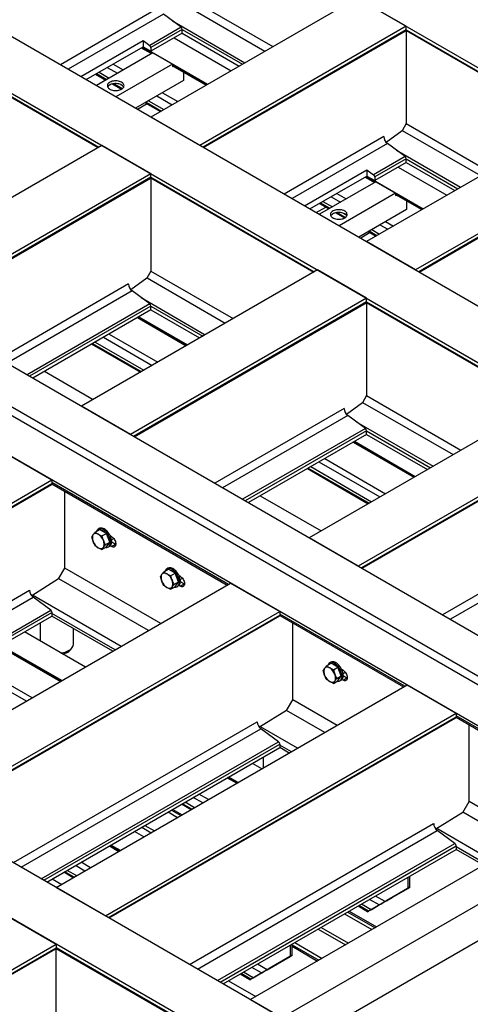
# Model space of a CAD drawing. Header units: millimetres. Extents: x 0 to 25230, y 0 to 17820.
# Tile 205 of 244: x 19689 to 20501, y 10394 to 12166. Entities that reach past the tile are written whole.
import ezdxf

# ---------------------------------------------------------------- set-up
doc = ezdxf.new("R2010")
doc.units = ezdxf.units.MM
doc.linetypes.add('SLD-Sólida', pattern=[0])
doc.layers.add('REFERÊNCIAS', color=9, linetype='SLD-Sólida')

msp = doc.modelspace()

# ---------------------------------------------------------------- linework, layer by layer
at = {"layer": 'REFERÊNCIAS', "linetype": 'SLD-Sólida', "lineweight": 25, "ltscale": 30}
for p, q in [((17265.1, 13955.3), (21818.9, 11326.4)), ((16893.9, 13741), (21447.7, 11112.1)), ((16805.5, 13689.9), (21359.3, 11061.1)), ((16380.6, 13444.7), (20934.4, 10815.8)), ((20856.6, 10770.9), (16302.8, 13399.8)), ((16317, 13407.9), (20870.7, 10779.1)), ((20793, 10734.2), (16239.2, 13363)), ((20161.6, 10369.7), (15607.8, 12998.5)), ((20073.2, 10318.7), (15519.4, 12947.5)), ((19982.2, 12211.6), (20145.1, 12117.5)), ((20296.9, 12205.1), (19925.6, 11990.8)), ((19975.1, 12199.4), (20131, 12109.4)), ((20385.2, 12154.1), (20296.9, 12205.1)), ((19941.8, 12188.3), (19762.7, 12084.9)), ((19948.4, 12175.8), (19776.8, 12076.7)), ((19980, 12152.4), (19948.4, 12175.8)), ((19964.6, 12163.8), (20094.9, 12088.5)), ((19980, 12152.4), (19923.5, 12119.7)), ((19982.2, 12148.2), (19925.6, 12115.6)), ((19982.2, 12141.8), (19925.6, 12109.1)), ((19982.2, 12141.8), (19982.2, 12148.2)), ((19982.2, 12148.2), (20090.3, 12085.9)), ((19982.2, 12141.8), (20084.7, 12082.6)), ((20385.2, 12154.1), (20014, 11939.8)), ((20385.2, 12147.6), (20019.6, 11936.5)), ((20020.6, 11935.9), (20384.5, 12146)), ((20385, 12146.6), (20678.4, 11977.2)), ((20385.2, 12147.6), (20385.2, 12154.1)), ((20385.2, 12147.6), (20679.5, 11977.8)), ((20385.2, 12146.4), (20385.2, 11978.9)), ((19799.2, 12063.8), (19911.5, 12128.6)), ((19911.5, 12128.6), (19923.5, 12119.7)), ((19911.5, 12128.6), (19911.5, 12117.3)), ((19967.6, 12133.4), (20070.1, 12074.2)), ((19522.3, 12113.9), (19830.6, 11935.9)), ((19522.6, 12115), (19831.6, 11936.5)), ((19809, 12058.1), (19911.5, 12117.3)), ((19929, 12106.2), (19827.4, 12047.5)), ((19908.3, 12115.5), (19926.7, 12104.9)), ((19909.4, 12116.1), (19927.8, 12105.5)), ((19911, 12117), (20027.6, 12049.7)), ((19911.5, 12117.3), (19925.6, 12109.1)), ((19925.6, 12115.6), (19925.6, 12109.1)), ((19929, 12106.2), (19964.4, 12085.8)), ((19857.4, 12086.1), (19875.8, 12075.5)), ((19964.4, 12085.8), (19862.7, 12027.1)), ((19964.4, 12085.8), (19964.4, 12081.5)), ((19826.1, 12068), (19844.5, 12057.4)), ((19827.8, 12069), (19846.1, 12058.4)), ((19832.3, 12071.6), (19850.7, 12061)), ((19847.1, 12080.1), (19865.4, 12069.5)), ((19964.4, 12084.3), (20026, 12048.8)), ((19964.4, 12083.1), (20025, 12048.2)), ((19964.4, 12081.5), (19966.1, 12082.1)), ((19984.2, 12071.7), (19984.2, 12056.4)), ((19856.7, 12050.4), (19872.8, 12041.1)), ((19859.2, 12050.8), (19874.3, 12042.1)), ((19870.8, 12049.4), (19874.5, 12047.3)), ((19984.2, 12056.4), (19898.1, 12006.7)), ((19946.5, 12034.6), (19974, 12018.7)), ((19918.8, 12014.6), (19901.6, 12004.6)), ((19915.2, 12016.6), (19942.8, 12000.7)), ((19916.9, 12017.5), (19944.4, 12001.6)), ((19921.4, 12020.2), (19949, 12004.3)), ((19936.2, 12028.7), (19963.7, 12012.8)), ((20014, 11939.8), (19925.6, 11990.8)), ((20685.1, 11981), (20313.8, 11766.7)), ((20385.2, 11978.9), (20377.7, 11965.8)), ((20385.2, 11978.9), (20533.3, 11893.4)), ((20377.7, 11965.8), (20349.3, 11945)), ((20378.2, 11966.7), (20519.2, 11885.3)), ((20344.9, 11955.6), (20165.7, 11852.2)), ((20351.4, 11943.1), (20179.9, 11844)), ((20383.1, 11919.7), (20351.4, 11943.1)), ((19837.2, 11939.8), (19412.3, 11694.5)), ((19925.6, 11888.7), (19837.2, 11939.8)), ((20367.6, 11931.1), (20483.1, 11864.4)), ((20773.4, 11930), (20402.2, 11715.7)), ((20383.1, 11919.7), (20326.5, 11887)), ((20385.2, 11915.6), (20328.7, 11882.9)), ((20385.2, 11909.1), (20328.7, 11876.5)), ((20385.2, 11909.1), (20385.2, 11915.6)), ((20385.2, 11915.6), (20478.5, 11861.7)), ((20385.2, 11909.1), (20472.9, 11858.5)), ((20773.4, 11923.5), (20407.8, 11712.4)), ((20408.8, 11711.8), (20772.7, 11921.9)), ((20202.3, 11831.1), (20314.5, 11895.9)), ((20314.5, 11895.9), (20326.5, 11887)), ((20314.5, 11895.9), (20314.5, 11884.6)), ((20370.6, 11900.7), (20458.3, 11850.1)), ((19925.6, 11888.7), (19500.7, 11643.5)), ((19925.6, 11882.3), (19506.3, 11640.2)), ((19507.4, 11639.6), (19924.9, 11880.7)), ((19925.4, 11881.2), (20218.8, 11711.8)), ((19925.6, 11882.3), (19925.6, 11888.7)), ((19925.6, 11882.3), (20219.8, 11712.4)), ((19925.6, 11881.1), (19925.6, 11713.6)), ((20212, 11825.5), (20314.5, 11884.6)), ((20330.7, 11874.3), (20229, 11815.7)), ((20311.4, 11882.8), (20328.4, 11873)), ((20312.4, 11883.4), (20329.4, 11873.6)), ((20314.1, 11884.3), (20415.8, 11825.6)), ((20314.5, 11884.6), (20328.7, 11876.5)), ((20328.7, 11882.9), (20328.7, 11876.5)), ((20330.7, 11874.3), (20366, 11853.9)), ((20235.4, 11838.9), (20252.4, 11829.1)), ((20250.1, 11847.4), (20267.1, 11837.6)), ((20260.4, 11853.4), (20277.4, 11843.6)), ((20366, 11853.9), (20264.4, 11795.2)), ((20366, 11853.9), (20366, 11849.6)), ((20366, 11852.5), (20414.2, 11824.7)), ((20366, 11851.3), (20413.2, 11824.1)), ((20366, 11849.6), (20367.7, 11850.3)), ((20385.8, 11839.8), (20385.8, 11824.5)), ((20223.4, 11818.9), (20240.5, 11828.8)), ((20229.2, 11835.4), (20246.2, 11825.6)), ((20230.8, 11836.3), (20247.8, 11826.5)), ((20260.9, 11818.9), (20275.9, 11810.2)), ((20385.8, 11824.5), (20299.7, 11774.8)), ((20258.4, 11818.5), (20274.4, 11809.2)), ((20272.4, 11817.6), (20276.2, 11815.4)), ((20348.1, 11802.8), (20362.2, 11794.6)), ((20316.9, 11784.7), (20331, 11776.6)), ((20318.5, 11785.7), (20332.6, 11777.5)), ((20323.1, 11788.3), (20337.2, 11780.2)), ((20337.8, 11796.8), (20351.9, 11788.7)), ((20320.4, 11782.7), (20303.3, 11772.8)), ((20402.2, 11715.7), (20313.8, 11766.7)), ((20225.4, 11715.7), (19800.5, 11470.4)), ((19925.6, 11713.6), (19918.1, 11700.5)), ((19925.6, 11713.6), (20073.7, 11628.1)), ((20313.8, 11664.6), (20225.4, 11715.7)), ((19918.1, 11700.5), (19889.7, 11679.7)), ((19918.6, 11701.3), (20059.6, 11619.9)), ((19885.2, 11690.3), (19652.4, 11555.9)), ((19891.8, 11677.7), (19666.6, 11547.7)), ((19923.5, 11654.4), (19891.8, 11677.7)), ((20313.8, 11664.6), (19888.9, 11419.4)), ((19908, 11665.8), (20023.5, 11599.1)), ((20313.8, 11658.2), (20313.8, 11664.6)), ((19923.5, 11654.4), (19702.6, 11526.9)), ((19925.6, 11650.2), (19707.3, 11524.2)), ((19925.6, 11643.8), (19712.9, 11521)), ((20313.8, 11658.2), (19894.5, 11416.1)), ((19895.6, 11415.5), (20313.1, 11656.6)), ((19925.6, 11643.8), (19925.6, 11650.2)), ((19925.6, 11650.2), (20018.9, 11596.4)), ((19925.6, 11643.8), (20013.3, 11593.2)), ((20313.6, 11657.1), (20628.9, 11475.1)), ((20313.8, 11658.2), (20630, 11475.7)), ((20313.8, 11657), (20313.8, 11489.5)), ((19901.3, 11629.7), (19988.9, 11579.1)), ((19902.3, 11630.3), (19990, 11579.7)), ((19903.9, 11631.3), (19991.6, 11580.7)), ((19840, 11594.4), (19927.6, 11543.8)), ((19850.3, 11600.3), (19937.9, 11549.7)), ((19819.1, 11582.3), (19906.7, 11531.7)), ((19820.7, 11583.2), (19908.3, 11532.6)), ((19825.3, 11585.9), (19912.9, 11535.3)), ((19734.2, 11533.3), (19821.9, 11482.7)), ((20313.8, 11489.5), (20306.3, 11476.4)), ((20313.8, 11489.5), (20483.8, 11391.3)), ((19888.9, 11419.4), (19800.5, 11470.4)), ((20273.4, 11466.2), (20040.6, 11331.8)), ((20635.6, 11478.9), (20210.7, 11233.6)), ((20306.3, 11476.4), (20277.9, 11455.6)), ((20306.8, 11477.2), (20469.7, 11383.2)), ((20280, 11453.6), (20054.8, 11323.6)), ((20311.7, 11430.3), (20280, 11453.6)), ((20311.7, 11430.3), (20090.8, 11302.8)), ((20296.2, 11441.7), (20433.6, 11362.3)), ((20313.8, 11426.1), (20095.5, 11300.1)), ((20313.8, 11419.7), (20101.1, 11296.9)), ((20723.9, 11427.9), (20299, 11182.6)), ((20723.9, 11421.4), (20304.6, 11179.4)), ((20305.7, 11178.8), (20723.2, 11419.8)), ((20313.8, 11419.7), (20313.8, 11426.1)), ((20313.8, 11426.1), (20429, 11359.7)), ((20313.8, 11419.7), (20423.4, 11356.4)), ((20289.5, 11405.6), (20399, 11342.4)), ((20290.5, 11406.2), (20400.1, 11343)), ((20292.1, 11407.2), (20401.7, 11343.9)), ((19659.1, 11388.7), (19747.5, 11337.7)), ((20238.5, 11376.2), (20348.1, 11312.9)), ((20207.3, 11358.2), (20316.8, 11294.9)), ((20208.9, 11359.1), (20318.5, 11295.9)), ((20213.5, 11361.8), (20323, 11298.5)), ((20228.2, 11370.2), (20337.8, 11307)), ((19116.1, 10973.2), (19747.5, 11337.7)), ((19121.7, 10970), (19747.5, 11331.3)), ((19122.8, 10969.4), (19746.8, 11329.6)), ((19747.4, 11330.5), (20063, 11148.4)), ((19747.5, 11337.7), (19747.5, 11331.3)), ((20065.3, 11149.7), (19747.5, 11333.2)), ((19770.8, 11179), (19770.8, 11317)), ((20122.4, 11309.2), (20232, 11245.9)), ((19825.1, 11243.8), (19833.2, 11248.5)), ((19832.6, 11250.2), (19830.5, 11249)), ((19839.3, 11245), (19833.2, 11248.5)), ((19837.3, 11236.8), (19845.5, 11241.4)), ((19845.5, 11241.4), (19839.3, 11245)), ((19848.5, 11233.6), (19845.5, 11241.4)), ((19854.6, 11235.8), (19852.4, 11237.1)), ((19837.3, 11212.3), (19845.5, 11217)), ((19843.5, 11221), (19851.6, 11225.7)), ((19845.5, 11217), (19848.5, 11221.3)), ((19851.6, 11225.7), (19848.5, 11233.6)), ((19848.5, 11221.3), (19851.6, 11225.7)), ((19849, 11217), (19851.1, 11218.2)), ((19854.6, 11217.9), (19852.4, 11219.2)), ((19854.6, 11217.9), (19861.7, 11222)), ((19854.7, 11230), (19858.6, 11232.3)), ((19855, 11225.9), (19861.7, 11222)), ((19861.7, 11222), (19855, 11225.8)), ((19858.3, 11232.1), (19859.1, 11231.6)), ((19861.7, 11222), (19862.4, 11222.4)), ((19862.4, 11221.6), (19861.7, 11222)), ((19861.7, 11222), (19862.4, 11221.6)), ((19861.7, 11221.9), (19861.7, 11222)), ((20299, 11182.6), (20210.7, 11233.6)), ((20683.6, 11229.4), (20450.8, 11095)), ((20690.1, 11216.9), (20464.9, 11086.9)), ((19759.4, 11159.4), (19770.8, 11179)), ((19943.4, 11079.3), (19770.8, 11179)), ((19948.8, 11172.4), (19957, 11177.1)), ((19956.4, 11178.8), (19954.3, 11177.6)), ((19963.1, 11173.5), (19957, 11177.1)), ((19961.1, 11165.3), (19969.2, 11170)), ((19969.2, 11170), (19963.1, 11173.5)), ((19972.3, 11162.1), (19969.2, 11170)), ((19978.4, 11164.4), (19976.2, 11165.7)), ((19437.9, 10787.5), (20069.2, 11152)), ((19759.4, 11159.4), (19711, 11129.3)), ((19921.2, 11066.5), (19759.7, 11159.7)), ((19967.2, 11149.5), (19975.3, 11154.2)), ((19969.2, 11145.5), (19972.3, 11149.9)), ((19975.3, 11154.2), (19972.3, 11162.1)), ((19972.3, 11149.9), (19975.3, 11154.2)), ((19972.8, 11145.5), (19974.9, 11146.8)), ((19978.4, 11146.4), (19976.2, 11147.7)), ((19978.4, 11158.6), (19982.3, 11160.9)), ((19978.4, 11146.4), (19985.4, 11150.5)), ((19985.4, 11150.5), (19978.7, 11154.4)), ((19978.7, 11154.4), (19985.5, 11150.5)), ((19982, 11160.7), (19982.8, 11160.2)), ((19986.1, 11150.2), (19985.4, 11150.5)), ((19985.4, 11150.5), (19985.5, 11150.5)), ((19985.5, 11150.5), (19986.1, 11150.9)), ((19985.5, 11150.5), (19986.1, 11150.2)), ((20069.2, 11152), (20157.6, 11101)), ((19267.8, 10885.6), (19707.1, 11139.2)), ((19872.1, 11038.2), (19712.6, 11130.3)), ((19961.1, 11140.8), (19969.2, 11145.5)), ((19282, 10877.5), (19713.7, 11126.7)), ((19745.3, 11103.3), (19713.7, 11126.7)), ((19318, 10856.7), (19745.3, 11103.3)), ((19322.7, 10854), (19747.5, 11099.2)), ((19328.3, 10850.7), (19747.5, 11092.7)), ((19526.2, 10736.5), (20157.6, 11101)), ((19531.8, 10733.2), (20157.6, 11094.5)), ((19532.9, 10732.6), (20156.9, 11092.9)), ((19747.5, 11099.2), (19747.5, 11092.7)), ((19861, 11031.8), (19747.5, 11097.3)), ((19857.1, 11029.5), (19747.5, 11092.7)), ((20157.5, 11093.8), (20380.5, 10965.1)), ((20157.6, 11101), (20157.6, 11094.5)), ((20382.8, 10966.4), (20157.6, 11096.4)), ((19726, 11080.3), (19726, 11048.2)), ((20180.9, 10942.2), (20180.9, 11080.3)), ((19807.7, 11001), (19698.2, 11064.3)), ((19786.3, 11043), (19786.3, 11070.3)), ((19765.3, 10976.5), (19655.7, 11039.8)), ((19653.1, 11038.2), (19762.6, 10975)), ((19763.7, 10975.6), (19654.1, 11038.8)), ((19711.7, 10945.6), (19602.1, 11008.8)), ((20241.9, 11003.2), (20250.1, 11007.9)), ((20249.5, 11009.6), (20247.4, 11008.4)), ((20256.2, 11004.3), (20250.1, 11007.9)), ((20262.3, 11000.8), (20256.2, 11004.3)), ((19701.4, 10939.6), (19591.8, 11002.9)), ((20254.2, 10996.1), (20262.3, 11000.8)), ((20265.4, 10992.9), (20262.3, 11000.8)), ((20268.4, 10985), (20265.4, 10992.9)), ((20271.5, 10995.2), (20269.3, 10996.5)), ((20271.5, 10989.4), (20275.4, 10991.7)), ((20275.1, 10991.5), (20275.9, 10991)), ((19755.3, 10604.2), (20386.7, 10968.7)), ((20254.2, 10971.6), (20262.3, 10976.3)), ((20260.3, 10980.3), (20268.4, 10985)), ((20262.3, 10976.3), (20265.4, 10980.7)), ((20265.4, 10980.7), (20268.4, 10985)), ((20265.9, 10976.3), (20268, 10977.6)), ((20271.5, 10977.2), (20269.3, 10978.5)), ((20271.5, 10977.2), (20278.5, 10981.3)), ((20278.5, 10981.3), (20271.8, 10985.2)), ((20271.8, 10985.2), (20278.6, 10981.3)), ((20279.2, 10981), (20278.5, 10981.3)), ((20278.5, 10981.3), (20278.6, 10981.3)), ((20278.6, 10981.3), (20279.2, 10981.7)), ((20278.6, 10981.3), (20279.2, 10981)), ((20386.7, 10968.7), (20475.1, 10917.7)), ((20169.6, 10922.6), (20180.9, 10942.2)), ((20260.9, 10896), (20180.9, 10942.2)), ((19843.7, 10553.2), (20475.1, 10917.7)), ((20169.6, 10922.6), (20121.1, 10892.5)), ((20238.7, 10883.2), (20169.8, 10923)), ((20475.1, 10917.7), (20475.1, 10911.2)), ((19678, 10648.9), (20117.2, 10902.5)), ((19849.3, 10550), (20475.1, 10911.2)), ((19850.4, 10549.4), (20474.4, 10909.6)), ((20475, 10910.5), (20730.1, 10763.2)), ((20732.5, 10764.6), (20475.1, 10913.1)), ((19692.1, 10640.7), (20123.8, 10890)), ((20189.6, 10854.9), (20122.7, 10893.5)), ((20155.5, 10866.6), (20123.8, 10890)), ((20498.4, 10758.9), (20498.4, 10897)), ((19728.2, 10619.9), (20155.5, 10866.6)), ((19732.8, 10617.2), (20157.6, 10862.4)), ((20157.6, 10862.4), (20157.6, 10856)), ((19738.4, 10614), (20157.6, 10856)), ((20178.5, 10848.5), (20157.6, 10860.5)), ((20174.6, 10846.2), (20157.6, 10856)), ((20125.2, 10817.7), (20108.3, 10827.5)), ((20127.6, 10838.7), (20127.6, 10819.1)), ((20063.2, 10801.5), (20080.1, 10791.7)), ((20081.2, 10792.3), (20064.2, 10802.1)), ((20082.8, 10793.2), (20065.9, 10803)), ((20004.1, 10747.8), (19987.2, 10757.6)), ((20018.9, 10756.3), (20001.9, 10766.1)), ((20029.2, 10762.3), (20012.2, 10772.1)), ((20735.8, 10766.5), (20105, 10402.4)), ((20487.1, 10739.3), (20498.4, 10758.9)), ((20610.5, 10694.2), (20498.4, 10758.9)), ((19956.9, 10740.1), (19973.8, 10730.3)), ((19962.6, 10743.4), (19979.5, 10733.6)), ((19965, 10744.8), (19982, 10735)), ((19997.9, 10744.2), (19981, 10754)), ((19999.5, 10745.2), (19982.6, 10755)), ((20487.1, 10739.3), (20438.6, 10709.3)), ((20588.3, 10681.4), (20487.3, 10739.7)), ((20792.4, 10733.9), (20161.6, 10369.7)), ((19913.1, 10695.3), (19896.2, 10705)), ((19909.2, 10712.6), (19926.1, 10702.8)), ((19914.8, 10715.8), (19931.8, 10706.1)), ((19995.4, 10465.6), (20434.7, 10719.2)), ((20009.6, 10457.4), (20441.3, 10706.7)), ((20856, 10705.3), (20121.2, 10281.1)), ((20539.2, 10653), (20440.2, 10710.2)), ((20472.9, 10683.3), (20441.3, 10706.7)), ((19851.1, 10679), (19868, 10669.2)), ((19869, 10669.8), (19852.1, 10679.6)), ((19870.7, 10670.8), (19853.7, 10680.6)), ((20045.7, 10436.6), (20472.9, 10683.3)), ((20050.3, 10433.9), (20475.1, 10679.2)), ((20055.9, 10430.7), (20475.1, 10672.7)), ((20475.1, 10679.2), (20475.1, 10672.7)), ((20528.1, 10646.6), (20475.1, 10677.2)), ((20524.2, 10644.4), (20475.1, 10672.7)), ((19817, 10639.8), (19800.1, 10649.6)), ((19787.4, 10622.7), (19770.5, 10632.5)), ((19792, 10625.4), (19775.1, 10635.1)), ((19806.7, 10633.9), (19789.8, 10643.6)), ((19748.1, 10619.6), (19765.1, 10609.8)), ((19785.8, 10621.8), (19768.9, 10631.6)), ((20388.3, 10622.6), (20388.3, 10602.6)), ((20391.8, 10604.6), (20391.8, 10624.6)), ((19755.3, 10604.2), (19843.7, 10553.2)), ((20347.1, 10578.8), (20388.3, 10602.6)), ((20391.8, 10604.6), (20350.6, 10580.8)), ((20388.3, 10602.6), (20391.8, 10604.6)), ((20358.2, 10585.2), (20315.8, 10560.7)), ((20336.7, 10572.8), (20319.4, 10582.8)), ((20347.1, 10578.8), (20329.7, 10588.8)), ((20349.7, 10580.3), (20360.2, 10586.4)), ((20349.7, 10580.3), (20349.7, 10580.3)), ((20359.9, 10586.2), (20358.2, 10585.2)), ((20360.2, 10586.4), (20360.2, 10586.4)), ((20360.9, 10586.8), (20360.9, 10586.8)), ((20282.5, 10561.5), (20331.6, 10533.2)), ((20315.8, 10560.7), (20298.5, 10570.7)), ((20317.4, 10561.7), (20300.1, 10571.7)), ((20322, 10564.3), (20304.7, 10574.3)), ((20315.8, 10560.7), (20317.4, 10561.7)), ((20322, 10564.3), (20336.7, 10572.8)), ((19667, 10553.2), (19755.3, 10502.2)), ((20274.4, 10556.8), (20323.5, 10528.5)), ((20280.1, 10560.1), (20329.2, 10531.8)), ((20226.7, 10529.3), (20275.8, 10500.9)), ((20232.3, 10532.5), (20281.4, 10504.2)), ((19313.4, 10247), (19755.3, 10502.2)), ((19319, 10243.8), (19755.3, 10495.7)), ((19320, 10243.2), (19754.6, 10494.1)), ((19755.1, 10494.6), (20010, 10347.5)), ((19755.3, 10502.2), (19755.3, 10495.7)), ((20011, 10348.1), (19755.3, 10495.7)), ((19755.3, 10327), (19755.3, 10494.5)), ((20176.2, 10500.1), (20176.2, 10480.1)), ((20179.7, 10482.2), (20179.7, 10502.2)), ((20179.7, 10501.3), (20228, 10473.4)), ((20179.7, 10498.4), (20225.6, 10471.9)), ((20184.6, 10505), (20233.7, 10476.6)), ((20134.9, 10456.3), (20176.2, 10480.1)), ((20179.7, 10482.2), (20138.5, 10458.3)), ((20176.2, 10480.1), (20179.7, 10482.2)), ((20146.1, 10462.8), (20103.7, 10438.3)), ((20124.6, 10450.4), (20107.3, 10460.4)), ((20134.9, 10456.3), (20117.6, 10466.3)), ((20137.6, 10457.9), (20148.1, 10463.9)), ((20137.6, 10457.9), (20137.6, 10457.9)), ((20147.7, 10463.7), (20146.1, 10462.8)), ((20148.1, 10463.9), (20148.1, 10463.9)), ((20148.8, 10464.3), (20148.8, 10464.3)), ((20103.7, 10438.3), (20086.4, 10448.3)), ((20105.3, 10439.2), (20088, 10449.2)), ((20109.9, 10441.9), (20092.6, 10451.9)), ((20103.7, 10438.3), (20105.3, 10439.2)), ((20109.9, 10441.9), (20124.6, 10450.4)), ((20065.6, 10436.3), (20114.7, 10408)), ((20105, 10402.4), (20161.6, 10369.7))]:
    msp.add_line(p, q, dxfattribs=at)
at = {"layer": 'REFERÊNCIAS', "linetype": 'SLD-Sólida', "lineweight": 25, "ltscale": 30, "flags": 128}
for points in [[(19872.8, 12053.3), (19871.1, 12054.2), (19869.1, 12054.9), (19867, 12055.4), (19864.8, 12055.8), (19862.5, 12055.9), (19860.2, 12055.8), (19858, 12055.5), (19855.8, 12055.1), (19853.8, 12054.4), (19852, 12053.6), (19850.5, 12052.6), (19849.2, 12051.5), (19848.2, 12050.3), (19847.5, 12049), (19847.2, 12047.7), (19847.3, 12046.4), (19847.7, 12045.1), (19848.4, 12043.8), (19849.5, 12042.7), (19850.8, 12041.6), (19852.4, 12040.6), (19854.3, 12039.9), (19856.3, 12039.3), (19858.5, 12038.8), (19860.8, 12038.6), (19863.1, 12038.6), (19865.3, 12038.8), (19867.6, 12039.1), (19869.6, 12039.7), (19871.5, 12040.4), (19873.2, 12041.3), (19874.6, 12042.4), (19875.8, 12043.5), (19876.6, 12044.8), (19877.1, 12046.1), (19877.2, 12047.4), (19877, 12048.7), (19876.4, 12050), (19875.5, 12051.2), (19874.3, 12052.3), (19872.8, 12053.3)], [(19876.6, 12044.8), (19876.6, 12044.8), (19875.8, 12046), (19874.6, 12047.2), (19873.2, 12048.2), (19871.5, 12049.1), (19869.6, 12049.9), (19867.6, 12050.4), (19865.3, 12050.8), (19863.1, 12051), (19860.8, 12050.9), (19858.5, 12050.7), (19856.3, 12050.3), (19854.3, 12049.7), (19852.4, 12048.9), (19850.8, 12048), (19849.5, 12046.9), (19848.4, 12045.7), (19847.8, 12044.8)], [(20274.5, 11821.5), (20272.7, 11822.3), (20270.8, 11823), (20268.6, 11823.6), (20266.4, 11823.9), (20264.1, 11824), (20261.8, 11823.9), (20259.6, 11823.7), (20257.5, 11823.2), (20255.5, 11822.5), (20253.7, 11821.7), (20252.1, 11820.7), (20250.8, 11819.6), (20249.8, 11818.4), (20249.2, 11817.2), (20248.9, 11815.9), (20248.9, 11814.5), (20249.3, 11813.2), (20250, 11812), (20251.1, 11810.8), (20252.5, 11809.7), (20254.1, 11808.8), (20255.9, 11808), (20258, 11807.4), (20260.2, 11807), (20262.4, 11806.7), (20264.7, 11806.7), (20267, 11806.9), (20269.2, 11807.3), (20271.3, 11807.8), (20273.2, 11808.6), (20274.9, 11809.5), (20276.3, 11810.5), (20277.4, 11811.7), (20278.2, 11812.9), (20278.7, 11814.2), (20278.8, 11815.5), (20278.6, 11816.8), (20278.1, 11818.1), (20277.2, 11819.4), (20275.9, 11820.5), (20274.5, 11821.5)], [(20278.2, 11812.9), (20278.2, 11812.9), (20277.4, 11814.2), (20276.3, 11815.3), (20274.9, 11816.3), (20273.2, 11817.2), (20271.3, 11818), (20269.2, 11818.6), (20267, 11818.9), (20264.7, 11819.1), (20262.4, 11819.1), (20260.2, 11818.9), (20258, 11818.4), (20255.9, 11817.8), (20254.1, 11817), (20252.5, 11816.1), (20251.1, 11815), (20250, 11813.9), (20249.5, 11812.9)], [(19821.6, 11239.2), (19821, 11238.1), (19820.5, 11236.9), (19820.3, 11235.5), (19820.2, 11233.9), (19820.3, 11232.3), (19820.5, 11230.5), (19821, 11228.8), (19821.6, 11227)], [(19830.8, 11240), (19829.4, 11240.7), (19828, 11241.2), (19826.7, 11241.5), (19825.5, 11241.5), (19824.3, 11241.2), (19823.3, 11240.8), (19822.4, 11240.1), (19821.6, 11239.2)], [(19834.7, 11251), (19833.3, 11250.6), (19832.6, 11250.2)], [(19844.2, 11216.2), (19844.5, 11216.2), (19846.2, 11216.1), (19847.7, 11216.4), (19849.1, 11217), (19850.2, 11217.9), (19851.2, 11219.1), (19852, 11220.6), (19852.5, 11222.3), (19852.8, 11224.2), (19852.8, 11226.3), (19852.6, 11228.5), (19852.1, 11230.8), (19851.4, 11233.2), (19850.5, 11235.5), (19849.3, 11237.8), (19848, 11240), (19846.5, 11242.1), (19844.9, 11244), (19843.1, 11245.7), (19841.3, 11247.1), (19839.5, 11248.2), (19837.7, 11249.1), (19835.9, 11249.6), (19834.2, 11249.9), (19832.6, 11249.8), (19832.6, 11249.8)], [(19851.1, 11218.2), (19851.2, 11218.2), (19852.4, 11219.1), (19853.4, 11220.3), (19854.1, 11221.8), (19854.7, 11223.5), (19854.9, 11225.4), (19855, 11227.5), (19854.7, 11229.7), (19854.3, 11232), (19853.5, 11234.4), (19852.6, 11236.7), (19851.4, 11239), (19850.1, 11241.2), (19848.6, 11243.3), (19847, 11245.2), (19845.2, 11246.9), (19843.5, 11248.3), (19841.6, 11249.5), (19839.8, 11250.3), (19838, 11250.9), (19836.3, 11251.1), (19834.7, 11251)], [(19854.6, 11235.8), (19856.1, 11234.9), (19857.4, 11233.6), (19858.7, 11232.1), (19859.9, 11230.5), (19860.8, 11228.7), (19861.6, 11226.8), (19862.1, 11225), (19862.4, 11223.2), (19862.4, 11221.6), (19862.1, 11220.1), (19861.6, 11218.8), (19860.8, 11217.9), (19859.9, 11217.2), (19858.7, 11216.9), (19857.4, 11216.9), (19856.1, 11217.2), (19854.6, 11217.9)], [(19840, 11216.4), (19840.6, 11217.5), (19841, 11218.7), (19841.3, 11220.1), (19841.4, 11221.7), (19841.3, 11223.3), (19841, 11225.1), (19840.6, 11226.8), (19840, 11228.6)], [(19830.8, 11215.5), (19832.2, 11214.9), (19833.5, 11214.4), (19834.8, 11214.1), (19836.1, 11214.1), (19837.2, 11214.4), (19838.3, 11214.8), (19839.2, 11215.5), (19840, 11216.4)], [(19945.3, 11167.8), (19944.7, 11166.7), (19944.3, 11165.4), (19944, 11164), (19943.9, 11162.5), (19944, 11160.8), (19944.3, 11159.1), (19944.7, 11157.3), (19945.3, 11155.5)], [(19954.5, 11168.6), (19953.1, 11169.3), (19951.8, 11169.8), (19950.5, 11170), (19949.2, 11170), (19948.1, 11169.8), (19947, 11169.3), (19946.1, 11168.7), (19945.3, 11167.8)], [(19958.5, 11179.6), (19957, 11179.1), (19956.4, 11178.8)], [(19967.9, 11144.8), (19968.2, 11144.7), (19969.9, 11144.7), (19971.4, 11145), (19972.8, 11145.5), (19974, 11146.5), (19975, 11147.6), (19975.7, 11149.1), (19976.3, 11150.8), (19976.6, 11152.8), (19976.6, 11154.8), (19976.4, 11157.1), (19975.9, 11159.4), (19975.2, 11161.7), (19974.2, 11164.1), (19973.1, 11166.4), (19971.7, 11168.6), (19970.2, 11170.6), (19968.6, 11172.5), (19966.9, 11174.2), (19965.1, 11175.7), (19963.3, 11176.8), (19961.4, 11177.7), (19959.7, 11178.2), (19958, 11178.4), (19956.4, 11178.3), (19956.4, 11178.3)], [(19974.9, 11146.8), (19974.9, 11146.8), (19976.1, 11147.7), (19977.1, 11148.9), (19977.9, 11150.3), (19978.4, 11152.1), (19978.7, 11154), (19978.7, 11156.1), (19978.5, 11158.3), (19978, 11160.6), (19977.3, 11163), (19976.3, 11165.3), (19975.2, 11167.6), (19973.8, 11169.8), (19972.3, 11171.9), (19970.7, 11173.8), (19969, 11175.4), (19967.2, 11176.9), (19965.4, 11178), (19963.6, 11178.9), (19961.8, 11179.4), (19960.1, 11179.7), (19958.5, 11179.6)], [(19978.4, 11164.4), (19979.8, 11163.4), (19981.2, 11162.2), (19982.5, 11160.7), (19983.6, 11159), (19984.6, 11157.3), (19985.3, 11155.4), (19985.9, 11153.6), (19986.1, 11151.8), (19986.1, 11150.1), (19985.9, 11148.7), (19985.3, 11147.4), (19984.6, 11146.4), (19983.6, 11145.8), (19982.5, 11145.4), (19981.2, 11145.4), (19979.8, 11145.8), (19978.4, 11146.4)], [(19963.7, 11144.9), (19964.3, 11146), (19964.8, 11147.3), (19965, 11148.7), (19965.1, 11150.2), (19965, 11151.9), (19964.8, 11153.6), (19964.3, 11155.4), (19963.7, 11157.2)], [(19954.5, 11144.1), (19955.9, 11143.4), (19957.3, 11142.9), (19958.6, 11142.7), (19959.8, 11142.7), (19961, 11142.9), (19962, 11143.4), (19962.9, 11144), (19963.7, 11144.9)], [(19764.1, 11026.2), (19765, 11026.3), (19768.1, 11027), (19771, 11027.8), (19773.7, 11028.8), (19776.3, 11030), (19778.6, 11031.4), (19780.6, 11032.8), (19782.4, 11034.4), (19783.9, 11036.1), (19785, 11037.9), (19785.8, 11039.7), (19786.2, 11041.6), (19786.3, 11043)], [(19767.3, 11024.4), (19768.6, 11024.8), (19771.3, 11025.7), (19773.9, 11026.8), (19776.1, 11028), (19778.2, 11029.4), (19779.9, 11030.9), (19781.3, 11032.5), (19782.4, 11034.2), (19782.7, 11034.7)], [(20251.6, 11010.4), (20250.1, 11009.9), (20249.5, 11009.6)], [(20261, 10975.6), (20261.3, 10975.5), (20263, 10975.5), (20264.5, 10975.8), (20265.9, 10976.3), (20267.1, 10977.2), (20268.1, 10978.4), (20268.8, 10979.9), (20269.4, 10981.6), (20269.7, 10983.6), (20269.7, 10985.6), (20269.5, 10987.9), (20269, 10990.2), (20268.3, 10992.5), (20267.3, 10994.9), (20266.2, 10997.2), (20264.8, 10999.4), (20263.3, 11001.4), (20261.7, 11003.3), (20260, 11005), (20258.2, 11006.4), (20256.4, 11007.6), (20254.5, 11008.5), (20252.8, 11009), (20251.1, 11009.2), (20249.5, 11009.1), (20249.5, 11009.1)], [(20268, 10977.6), (20268, 10977.6), (20269.2, 10978.5), (20270.2, 10979.7), (20271, 10981.1), (20271.5, 10982.9), (20271.8, 10984.8), (20271.8, 10986.9), (20271.6, 10989.1), (20271.1, 10991.4), (20270.4, 10993.8), (20269.4, 10996.1), (20268.3, 10998.4), (20266.9, 11000.6), (20265.4, 11002.7), (20263.8, 11004.6), (20262.1, 11006.2), (20260.3, 11007.7), (20258.5, 11008.8), (20256.7, 11009.7), (20254.9, 11010.2), (20253.2, 11010.5), (20251.6, 11010.4)], [(20238.4, 10998.6), (20237.8, 10997.5), (20237.4, 10996.2), (20237.1, 10994.8), (20237, 10993.3), (20237.1, 10991.6), (20237.4, 10989.9), (20237.8, 10988.1), (20238.4, 10986.3)], [(20247.6, 10999.4), (20246.2, 11000.1), (20244.9, 11000.6), (20243.6, 11000.8), (20242.3, 11000.8), (20241.2, 11000.6), (20240.1, 11000.1), (20239.2, 10999.5), (20238.4, 10998.6)], [(20256.8, 10975.7), (20257.4, 10976.8), (20257.9, 10978.1), (20258.1, 10979.5), (20258.2, 10981), (20258.1, 10982.7), (20257.9, 10984.4), (20257.4, 10986.2), (20256.8, 10988)], [(20271.5, 10995.2), (20272.9, 10994.2), (20274.3, 10993), (20275.6, 10991.5), (20276.7, 10989.8), (20277.7, 10988.1), (20278.4, 10986.2), (20278.9, 10984.4), (20279.2, 10982.6), (20279.2, 10980.9), (20278.9, 10979.5), (20278.4, 10978.2), (20277.7, 10977.2), (20276.7, 10976.6), (20275.6, 10976.2), (20274.3, 10976.2), (20272.9, 10976.6), (20271.5, 10977.2)], [(20247.6, 10974.9), (20249, 10974.2), (20250.4, 10973.7), (20251.7, 10973.5), (20252.9, 10973.5), (20254.1, 10973.7), (20255.1, 10974.2), (20256, 10974.8), (20256.8, 10975.7)]]:
    msp.add_lwpolyline(points, dxfattribs=at)
at = {"layer": 'REFERÊNCIAS', "linetype": 'SLD-Sólida', "lineweight": 25, "ltscale": 900}
for centre, radius, start, end in [((19976.6, 12148), 5.56, 2.8744, 52.5131), ((20383.5, 12147.4), 1.78, 305.5182, 5.794), ((19920.1, 12115.3), 5.56, 2.8744, 52.5131), ((20361.7, 11956.5), 16.9, 182.8744, 232.5131), ((20379.7, 11915.3), 5.56, 2.8744, 52.5131), ((19923.8, 11882.1), 1.78, 305.5182, 5.794), ((20323.1, 11882.6), 5.56, 2.8744, 52.5131), ((19902.1, 11691.1), 16.9, 182.8744, 232.5131), ((19920.1, 11650), 5.56, 2.8744, 52.5131), ((20312, 11658), 1.78, 305.5182, 5.794), ((20290.3, 11467), 16.9, 182.8744, 232.5131), ((20308.3, 11425.9), 5.56, 2.8744, 52.5131), ((19745.7, 11331.1), 1.78, 305.5182, 5.794), ((19834, 11243), 6.87, 101.4164, 161.6207), ((19818.4, 11220.7), 23, 20.2271, 57.362), ((19832.9, 11232.8), 14.2, 45.7481, 74.2573), ((19827.1, 11225.5), 23.5, 9.238, 33.1733), ((19843.2, 11234.9), 23, 200.2271, 237.362), ((19844.1, 11225), 5.98, 309.3721, 340.4266), ((19957.7, 11171.6), 6.87, 101.4164, 161.6207), ((19942.1, 11149.2), 23, 20.2271, 57.362), ((19956.7, 11161.4), 14.2, 45.7481, 74.2573), ((19950.8, 11154), 23.5, 9.238, 33.1733), ((19966.9, 11163.5), 23, 200.2271, 237.362), ((19967.9, 11153.6), 5.98, 309.3721, 340.4266), ((19724, 11140.1), 16.9, 182.8744, 232.5131), ((19742, 11098.9), 5.56, 2.8744, 52.5131), ((20155.8, 11094.3), 1.78, 305.5182, 5.794), ((20250.8, 11002.4), 6.87, 101.4164, 161.6207), ((20249.7, 10992.2), 14.2, 45.7481, 74.2573), ((20260, 10994.3), 23, 200.2271, 237.362), ((20235.2, 10980), 23, 20.2271, 57.362), ((20243.9, 10984.8), 23.5, 9.238, 33.1733), ((20260.9, 10984.4), 5.98, 309.3721, 340.4266), ((20134.1, 10903.3), 16.9, 182.8744, 232.5131), ((20473.3, 10911), 1.78, 305.5182, 5.794), ((20152.1, 10862.2), 5.56, 2.8744, 52.5131), ((20451.6, 10720), 16.9, 182.8744, 232.5131), ((20469.6, 10678.9), 5.56, 2.8744, 52.5131), ((19753.6, 10495.5), 1.78, 305.5182, 5.794)]:
    msp.add_arc(centre, radius, start, end, dxfattribs=at)
for centre, major_axis, start_param, end_param in [((20341.4, 10575.5), (8, 4.62), 4.092111, 5.497747), ((20356.2, 10584.1), (8, 4.62), 2.356154, 3.76179), ((20357.4, 10584.7), (3.56, 2.06), 5.497747, 6.903382), ((20320, 10563.1), (3.56, 2.06), 0.950518, 2.356154), ((20129.3, 10453), (8, 4.62), 4.092111, 5.497747), ((20144.1, 10461.6), (8, 4.62), 2.356154, 3.76179), ((20145.2, 10462.2), (3.56, 2.06), 5.497747, 6.903382), ((20107.8, 10440.7), (3.56, 2.06), 0.950518, 2.356154)]:
    msp.add_ellipse(centre, major_axis=major_axis, ratio=0.00007, start_param=start_param, end_param=end_param, dxfattribs=at)
at = {"layer": 'REFERÊNCIAS', "linetype": 'SLD-Sólida', "lineweight": 25, "ltscale": 30}
for points, knots in [([(19819, 11235.1), (19819.4, 11235.8), (19820.1, 11237.1), (19821.1, 11238.5), (19821.6, 11239.2)], [0, 0, 0, 0, 0.498963, 1, 1, 1, 1]), ([(19821.6, 11227), (19821.1, 11228.3), (19820.1, 11231), (19819.4, 11233.7), (19819, 11235.1)], [0, 0, 0, 0, 0.498791, 1, 1, 1, 1]), ([(19821.6, 11239.2), (19822.1, 11240), (19823.2, 11241.4), (19824.5, 11243), (19825.1, 11243.8)], [0, 0, 0, 0, 0.498791, 1, 1, 1, 1]), ([(19825.1, 11243.8), (19826, 11243.2), (19827.8, 11241.9), (19829.8, 11240.6), (19830.8, 11240)], [0, 0, 0, 0, 0.498963, 1, 1, 1, 1]), ([(19830.8, 11240), (19832.4, 11239.2), (19834.5, 11238), (19836.8, 11237), (19837.3, 11236.8)], [0, 0, 0, 0, 0.748327, 1, 1, 1, 1]), ([(19837.3, 11236.8), (19837.7, 11235.4), (19838.5, 11232.6), (19839.5, 11230), (19840, 11228.6)], [0, 0, 0, 0, 0.498963, 1, 1, 1, 1]), ([(19825.1, 11219.3), (19824.5, 11220.6), (19823.2, 11223), (19822.1, 11225.7), (19821.6, 11227)], [0, 0, 0, 0, 0.498963, 1, 1, 1, 1]), ([(19830.8, 11215.5), (19829.8, 11216.1), (19827.8, 11217.4), (19826, 11218.7), (19825.1, 11219.3)], [0, 0, 0, 0, 0.498791, 1, 1, 1, 1]), ([(19840, 11228.6), (19840.5, 11227.3), (19841.6, 11224.7), (19842.8, 11222.2), (19843.5, 11221)], [0, 0, 0, 0, 0.498791, 1, 1, 1, 1]), ([(19843.5, 11221), (19842.8, 11220.2), (19841.6, 11218.6), (19840.5, 11217.1), (19840, 11216.4)], [0, 0, 0, 0, 0.498963, 1, 1, 1, 1]), ([(19837.3, 11212.3), (19836.8, 11212.5), (19834.5, 11213.5), (19832.4, 11214.7), (19830.8, 11215.5)], [0, 0, 0, 0, 0.251673, 1, 1, 1, 1]), ([(19840, 11216.4), (19839.5, 11215.7), (19838.5, 11214.2), (19837.7, 11212.9), (19837.3, 11212.3)], [0, 0, 0, 0, 0.498791, 1, 1, 1, 1]), ([(19942.7, 11163.7), (19943.1, 11164.3), (19943.9, 11165.6), (19944.8, 11167.1), (19945.3, 11167.8)], [0, 0, 0, 0, 0.498963, 1, 1, 1, 1]), ([(19945.3, 11155.5), (19944.9, 11156.9), (19943.9, 11159.5), (19943.1, 11162.3), (19942.7, 11163.7)], [0, 0, 0, 0, 0.498791, 1, 1, 1, 1]), ([(19945.3, 11167.8), (19945.9, 11168.5), (19946.9, 11170), (19948.2, 11171.6), (19948.8, 11172.4)], [0, 0, 0, 0, 0.498791, 1, 1, 1, 1]), ([(19948.8, 11172.4), (19949.7, 11171.7), (19951.5, 11170.4), (19953.5, 11169.2), (19954.5, 11168.6)], [0, 0, 0, 0, 0.498963, 1, 1, 1, 1]), ([(19954.5, 11168.6), (19956.1, 11167.8), (19958.2, 11166.6), (19960.5, 11165.6), (19961.1, 11165.3)], [0, 0, 0, 0, 0.748327, 1, 1, 1, 1]), ([(19961.1, 11165.3), (19961.5, 11163.9), (19962.2, 11161.2), (19963.2, 11158.5), (19963.7, 11157.2)], [0, 0, 0, 0, 0.498963, 1, 1, 1, 1]), ([(19948.8, 11147.9), (19948.2, 11149.1), (19946.9, 11151.6), (19945.9, 11154.2), (19945.3, 11155.5)], [0, 0, 0, 0, 0.498963, 1, 1, 1, 1]), ([(19954.5, 11144.1), (19953.5, 11144.7), (19951.5, 11145.9), (19949.7, 11147.2), (19948.8, 11147.9)], [0, 0, 0, 0, 0.498791, 1, 1, 1, 1]), ([(19963.7, 11157.2), (19964.2, 11155.9), (19965.3, 11153.3), (19966.6, 11150.8), (19967.2, 11149.5)], [0, 0, 0, 0, 0.498791, 1, 1, 1, 1]), ([(19967.2, 11149.5), (19966.6, 11148.7), (19965.3, 11147.2), (19964.2, 11145.7), (19963.7, 11144.9)], [0, 0, 0, 0, 0.498963, 1, 1, 1, 1]), ([(19961.1, 11140.8), (19960.5, 11141.1), (19958.2, 11142.1), (19956.1, 11143.3), (19954.5, 11144.1)], [0, 0, 0, 0, 0.251673, 1, 1, 1, 1]), ([(19963.7, 11144.9), (19963.2, 11144.2), (19962.2, 11142.8), (19961.5, 11141.5), (19961.1, 11140.8)], [0, 0, 0, 0, 0.498791, 1, 1, 1, 1]), ([(20235.8, 10994.5), (20236.2, 10995.1), (20237, 10996.4), (20237.9, 10997.9), (20238.4, 10998.6)], [0, 0, 0, 0, 0.498963, 1, 1, 1, 1]), ([(20238.4, 10986.3), (20237.9, 10987.7), (20237, 10990.3), (20236.2, 10993.1), (20235.8, 10994.5)], [0, 0, 0, 0, 0.498791, 1, 1, 1, 1]), ([(20238.4, 10998.6), (20239, 10999.3), (20240, 11000.8), (20241.3, 11002.4), (20241.9, 11003.2)], [0, 0, 0, 0, 0.498791, 1, 1, 1, 1]), ([(20241.9, 10978.7), (20241.3, 10979.9), (20240, 10982.4), (20239, 10985), (20238.4, 10986.3)], [0, 0, 0, 0, 0.498963, 1, 1, 1, 1]), ([(20241.9, 11003.2), (20242.8, 11002.5), (20244.6, 11001.2), (20246.6, 11000), (20247.6, 10999.4)], [0, 0, 0, 0, 0.498963, 1, 1, 1, 1]), ([(20247.6, 10999.4), (20249.2, 10998.5), (20251.3, 10997.4), (20253.6, 10996.4), (20254.2, 10996.1)], [0, 0, 0, 0, 0.748327, 1, 1, 1, 1]), ([(20254.2, 10996.1), (20254.6, 10994.7), (20255.3, 10992), (20256.3, 10989.3), (20256.8, 10988)], [0, 0, 0, 0, 0.498963, 1, 1, 1, 1]), ([(20256.8, 10988), (20257.3, 10986.7), (20258.4, 10984.1), (20259.7, 10981.6), (20260.3, 10980.3)], [0, 0, 0, 0, 0.498791, 1, 1, 1, 1]), ([(20247.6, 10974.9), (20246.6, 10975.5), (20244.6, 10976.7), (20242.8, 10978), (20241.9, 10978.7)], [0, 0, 0, 0, 0.498791, 1, 1, 1, 1]), ([(20254.2, 10971.6), (20253.6, 10971.9), (20251.3, 10972.9), (20249.2, 10974.1), (20247.6, 10974.9)], [0, 0, 0, 0, 0.251673, 1, 1, 1, 1]), ([(20256.8, 10975.7), (20256.3, 10975), (20255.3, 10973.6), (20254.6, 10972.3), (20254.2, 10971.6)], [0, 0, 0, 0, 0.498791, 1, 1, 1, 1]), ([(20260.3, 10980.3), (20259.7, 10979.5), (20258.4, 10978), (20257.3, 10976.5), (20256.8, 10975.7)], [0, 0, 0, 0, 0.498963, 1, 1, 1, 1])]:
    msp.add_open_spline(points, degree=3, knots=knots, dxfattribs=at)

doc.saveas('drawing.dxf')
